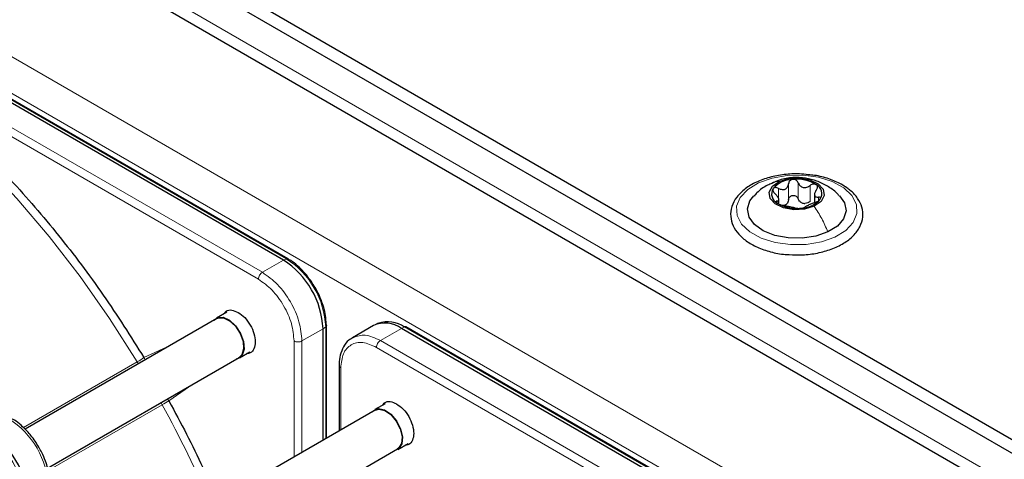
# Paper-space layout 'Blatt4' of a CAD drawing. Header units: millimetres. Extents: x 5 to 418, y 2 to 292.
# Tile 60 of 86: x 122 to 140, y 226 to 234. Entities that reach past the tile are written whole.
import ezdxf

# ---------------------------------------------------------------- set-up
doc = ezdxf.new("R2010")
doc.units = ezdxf.units.MM

psp = doc.layouts.new('Blatt4')

# ---------------------------------------------------------------- linework, layer by layer
at = {"color": 7, "linetype": 'Continuous', "lineweight": 25}
for p, q in [((112.288, 242.2), (157.826, 215.912)), ((112.288, 241.955), (157.826, 215.667)), ((112.656, 240.959), (148.407, 220.32)), ((126.983, 229.408), (111.413, 238.396)), ((127.061, 229.433), (111.491, 238.422)), ((135.828, 230.426), (135.828, 230.49)), ((136.464, 230.577), (136.464, 230.44)), ((127.061, 229.433), (127.062, 229.433)), ((125.792, 228.365), (122.373, 226.391)), ((125.971, 228.48), (125.787, 228.374)), ((127.749, 228.239), (127.743, 228.353)), ((127.69, 226.196), (127.69, 228.183)), ((127.752, 226.231), (127.752, 228.238)), ((128.591, 228.241), (128.214, 228.024)), ((128.677, 228.281), (128.622, 228.257)), ((144.661, 219.203), (129.09, 228.191)), ((144.739, 219.228), (129.169, 228.217)), ((122.774, 225.699), (126.192, 227.672)), ((126.197, 227.664), (126.381, 227.77)), ((127.978, 227.525), (127.978, 226.362)), ((128.62, 226.732), (125.247, 224.785)), ((128.799, 226.847), (128.615, 226.741)), ((126.047, 224.323), (129.02, 226.04)), ((129.025, 226.031), (129.209, 226.137))]:
    psp.add_line(p, q, dxfattribs=at)
at = {"color": 7, "linetype": 'Continuous', "lineweight": 18}
for p, q in [((156.977, 215.585), (113.137, 240.894)), ((110.662, 239.661), (146.159, 219.169)), ((110.379, 239.171), (145.876, 218.679)), ((111.465, 238.421), (127.035, 229.432)), ((126.607, 229.191), (119.42, 233.339)), ((126.536, 229.068), (119.349, 233.217)), ((135.999, 230.486), (135.999, 230.772)), ((136.172, 230.502), (136.172, 230.788)), ((135.822, 230.496), (135.822, 230.689)), ((136.386, 230.455), (136.386, 230.741)), ((135.795, 230.429), (135.795, 230.464)), ((136.533, 230.468), (136.533, 230.532)), ((126.983, 229.408), (126.607, 229.191)), ((127.035, 229.432), (126.983, 229.408)), ((127.314, 227.966), (127.69, 228.183)), ((127.69, 228.183), (127.738, 228.216)), ((127.738, 228.216), (127.738, 226.223)), ((128.714, 227.974), (129.09, 228.191)), ((129.09, 228.191), (129.142, 228.216)), ((129.142, 228.216), (144.713, 219.227)), ((127.173, 225.897), (127.173, 227.966)), ((127.314, 225.978), (127.314, 227.966)), ((135.901, 223.825), (128.714, 227.974)), ((124.494, 227.669), (124.96, 227.885)), ((135.831, 223.703), (128.644, 227.852)), ((122.341, 226.422), (124.375, 227.596)), ((128.007, 227.484), (128.007, 226.378)), ((125.363, 227.194), (124.94, 226.896)), ((124.818, 226.829), (122.784, 225.655))]:
    psp.add_line(p, q, dxfattribs=at)
at = {"color": 7, "linetype": 'Continuous', "lineweight": 18, "flags": 128}
for points in [[(124.375, 227.596), (123.881, 228.37), (123.356, 229.117), (122.803, 229.831), (122.225, 230.509), (121.626, 231.146), (121.008, 231.739), (120.377, 232.285), (119.735, 232.778), (119.088, 233.218), (118.437, 233.601), (117.788, 233.924), (117.291, 234.133)], [(136.827, 229.821), (136.587, 229.736), (136.316, 229.69), (136.035, 229.685), (135.76, 229.723), (135.512, 229.8), (135.308, 229.912), (135.16, 230.051), (135.08, 230.207), (135.072, 230.37), (135.137, 230.528), (135.271, 230.671), (135.465, 230.789), (135.705, 230.874), (135.976, 230.921), (136.257, 230.925), (136.532, 230.888), (136.78, 230.81), (136.984, 230.698), (137.132, 230.56), (137.212, 230.404), (137.22, 230.241), (137.155, 230.083), (137.021, 229.939), (136.827, 229.821)]]:
    psp.add_lwpolyline(points, dxfattribs=at)
at = {"color": 7, "linetype": 'Continuous', "lineweight": 25, "flags": 128}
for points in [[(136.458, 230.369), (136.287, 230.317), (136.095, 230.307), (135.91, 230.34), (135.762, 230.411), (135.672, 230.51), (135.654, 230.621), (135.711, 230.727), (135.834, 230.813)], [(135.834, 230.813), (136.005, 230.865), (136.197, 230.875), (136.382, 230.842), (136.53, 230.771), (136.62, 230.673), (136.638, 230.562), (136.581, 230.455), (136.458, 230.369)], [(136.701, 229.911), (136.486, 229.837), (136.243, 229.8), (135.993, 229.805), (135.755, 229.85), (135.549, 229.932), (135.391, 230.044), (135.294, 230.178), (135.266, 230.322), (135.31, 230.464), (135.379, 230.555)], [(136.91, 230.557), (136.998, 230.433), (137.026, 230.289), (136.982, 230.147), (136.871, 230.017), (136.701, 229.911)], [(125.747, 228.339), (125.809, 228.384), (125.909, 228.388), (126.022, 228.335), (126.13, 228.234), (126.217, 228.1), (126.27, 227.954), (126.28, 227.818), (126.247, 227.712), (126.175, 227.654), (126.147, 227.646)], [(125.792, 228.365), (125.814, 228.375), (125.911, 228.379), (126.021, 228.327), (126.126, 228.229), (126.211, 228.098), (126.263, 227.956), (126.273, 227.823), (126.241, 227.72), (126.192, 227.672)], [(127.752, 228.24), (127.752, 228.239), (127.752, 228.238)], [(128.575, 226.706), (128.595, 226.727), (128.682, 226.76), (128.79, 226.736), (128.903, 226.659), (129.003, 226.541)], [(128.62, 226.732), (128.685, 226.751), (128.791, 226.728), (128.901, 226.653), (128.998, 226.537), (129.069, 226.398), (129.102, 226.258), (129.092, 226.137), (129.04, 226.054), (129.02, 226.04)], [(129.003, 226.541), (129.075, 226.399), (129.109, 226.255), (129.098, 226.13), (129.046, 226.045), (128.975, 226.014)]]:
    psp.add_lwpolyline(points, dxfattribs=at)
at = {"color": 7, "linetype": 'Continuous', "lineweight": 25}
for centre, radius, start, end in [((136.083, 230.376), 0.472, 90.9797, 139.2502), ((136.153, 230.204), 0.648, 58.1613, 96.9453), ((135.88, 230.588), 0.182, 148.3161, 242.62), ((136.412, 230.594), 0.182, 328.3161, 62.62), ((136.139, 230.978), 0.648, 238.1613, 276.9453), ((136.209, 230.806), 0.472, 270.9797, 319.2502), ((136.314, 230.654), 0.237, 250.3106, 264.7961), ((135.868, 230.548), 0.171, 286.0993, 304.1306), ((126.155, 228.113), 1.537, 2.6055, 57.3945), ((128.798, 227.782), 0.503, 54.3824, 114.3071), ((128.846, 227.795), 0.514, 54.844, 109.1737), ((129.156, 228.192), 0.0279, 64.1059, 120.3461), ((120.877, 225.066), 1.537, 2.6055, 57.3945)]:
    psp.add_arc(centre, radius, start, end, dxfattribs=at)
at = {"color": 7, "linetype": 'Continuous', "lineweight": 18}
for centre, radius, start, end in [((127.049, 229.408), 0.0279, 64.1059, 120.3461), ((126.212, 228.146), 1.527, 2.6055, 57.3945), ((127.724, 228.24), 0.0279, 299.6454, 355.8931), ((123.085, 229.832), 2.581, 299.9907, 303.0858), ((124.511, 227.678), 0.159, 210.9182, 226.5298), ((124.838, 226.833), 0.12, 31.5875, 54.7451), ((124.956, 226.906), 0.159, 193.2737, 209.0877), ((126.114, 224.585), 2.592, 116.9222, 120.0039), ((107.185, 217.141), 20.119, 23.1169, 28.7865), ((121.254, 225.283), 1.537, 2.6055, 57.3945), ((120.831, 225.04), 1.527, 2.6055, 57.3945)]:
    psp.add_arc(centre, radius, start, end, dxfattribs=at)
at = {"color": 7, "linetype": 'Continuous', "lineweight": 25}
for points, knots in [([(119.349, 233.217), (119.663, 232.999), (120.293, 232.56), (121.219, 231.756), (122.12, 230.856), (122.975, 229.863), (123.778, 228.801), (124.256, 228.046), (124.494, 227.669)], [0, 0, 0, 0, 0.165419, 0.332172, 0.5, 0.667816, 0.834575, 1, 1, 1, 1]), ([(136.352, 230.932), (136.299, 230.938), (136.158, 230.954), (135.92, 230.94), (135.658, 230.891), (135.42, 230.805), (135.219, 230.687), (135.068, 230.539), (134.977, 230.369), (134.956, 230.19), (135.002, 230.019), (135.105, 229.865), (135.261, 229.732), (135.465, 229.622), (135.707, 229.546), (135.896, 229.508), (135.999, 229.507), (136.011, 229.507)], [0, 0, 0, 0, 0.042893, 0.116634, 0.190507, 0.26469, 0.339399, 0.414652, 0.489109, 0.560561, 0.62935, 0.698063, 0.769173, 0.842509, 0.916511, 0.990371, 1, 1, 1, 1]), ([(135.701, 230.777), (135.676, 230.767), (135.579, 230.728), (135.47, 230.65), (135.402, 230.572), (135.385, 230.553)], [0, 0, 0, 0, 0.206743, 0.807621, 1, 1, 1, 1]), ([(136.902, 230.559), (136.89, 230.574), (136.83, 230.642), (136.696, 230.733), (136.508, 230.826), (136.298, 230.88), (136.072, 230.888), (135.865, 230.855), (135.747, 230.799), (135.701, 230.777)], [0, 0, 0, 0, 0.044552, 0.207789, 0.366609, 0.526694, 0.700366, 0.883258, 1, 1, 1, 1]), ([(135.822, 230.689), (135.842, 230.68), (135.873, 230.668), (135.914, 230.668), (135.942, 230.675), (135.966, 230.692), (135.99, 230.723), (135.996, 230.752), (135.999, 230.772)], [0, 0, 0, 0, 0.2491679, 0.3743031, 0.4989033, 0.6239875, 0.7497462, 1, 1, 1, 1]), ([(136.075, 230.848), (136.065, 230.846), (136.044, 230.842), (136.02, 230.824), (136.004, 230.8), (136.001, 230.781), (135.999, 230.772)], [0, 0, 0, 0, 0.250033, 0.499632, 0.749228, 1, 1, 1, 1]), ([(136.172, 230.788), (136.168, 230.797), (136.159, 230.814), (136.136, 230.834), (136.107, 230.847), (136.086, 230.848), (136.075, 230.848)], [0, 0, 0, 0, 0.249815, 0.499908, 0.75012, 1, 1, 1, 1]), ([(136.172, 230.788), (136.182, 230.77), (136.197, 230.742), (136.231, 230.717), (136.261, 230.705), (136.294, 230.703), (136.338, 230.71), (136.367, 230.729), (136.386, 230.741)], [0, 0, 0, 0, 0.249199, 0.374336, 0.49893, 0.624007, 0.749759, 1, 1, 1, 1]), ([(137.042, 230.698), (137.009, 230.72), (136.914, 230.783), (136.722, 230.863), (136.518, 230.919), (136.389, 230.929), (136.352, 230.932)], [0, 0, 0, 0, 0.18036, 0.519453, 0.858398, 1, 1, 1, 1]), ([(135.726, 230.684), (135.723, 230.677), (135.717, 230.665), (135.723, 230.641), (135.737, 230.616), (135.752, 230.602), (135.759, 230.594)], [0, 0, 0, 0, 0.249857, 0.499466, 0.749011, 1, 1, 1, 1]), ([(135.822, 230.689), (135.812, 230.693), (135.793, 230.701), (135.765, 230.704), (135.74, 230.699), (135.73, 230.689), (135.726, 230.684)], [0, 0, 0, 0, 0.249807, 0.500055, 0.750309, 1, 1, 1, 1]), ([(136.011, 229.507), (136.09, 229.503), (136.26, 229.496), (136.519, 229.53), (136.769, 229.599), (136.988, 229.704), (137.163, 229.839), (137.282, 230), (137.335, 230.177), (137.318, 230.353), (137.24, 230.515), (137.138, 230.627), (137.062, 230.683), (137.042, 230.698)], [0, 0, 0, 0, 0.0862817, 0.1856009, 0.2852102, 0.3854069, 0.4863936, 0.587428, 0.6856853, 0.779446, 0.8715443, 0.9655718, 1, 1, 1, 1]), ([(136.495, 230.755), (136.488, 230.759), (136.473, 230.767), (136.443, 230.766), (136.413, 230.758), (136.395, 230.747), (136.386, 230.741)], [0, 0, 0, 0, 0.249991, 0.499611, 0.749127, 1, 1, 1, 1]), ([(136.497, 230.662), (136.486, 230.644), (136.47, 230.617), (136.463, 230.583), (136.465, 230.56), (136.474, 230.544), (136.494, 230.531), (136.517, 230.531), (136.533, 230.532)], [0, 0, 0, 0, 0.249201, 0.374338, 0.498932, 0.624008, 0.74976, 1, 1, 1, 1]), ([(136.497, 230.662), (136.502, 230.671), (136.512, 230.688), (136.517, 230.714), (136.513, 230.738), (136.501, 230.749), (136.495, 230.755)], [0, 0, 0, 0, 0.249852, 0.499902, 0.750115, 1, 1, 1, 1]), ([(135.795, 230.464), (135.806, 230.466), (135.822, 230.469), (135.829, 230.484), (135.827, 230.501), (135.818, 230.523), (135.798, 230.555), (135.775, 230.579), (135.759, 230.594)], [0, 0, 0, 0, 0.249201, 0.374338, 0.498932, 0.624008, 0.74976, 1, 1, 1, 1]), ([(135.795, 230.464), (135.79, 230.463), (135.78, 230.461), (135.775, 230.453), (135.779, 230.441), (135.791, 230.432), (135.797, 230.427)], [0, 0, 0, 0, 0.249852, 0.499902, 0.750115, 1, 1, 1, 1]), ([(135.797, 230.427), (135.804, 230.423), (135.819, 230.413), (135.849, 230.401), (135.879, 230.391), (135.897, 230.387), (135.906, 230.385)], [0, 0, 0, 0, 0.249991, 0.499611, 0.749127, 1, 1, 1, 1]), ([(135.999, 230.486), (135.997, 230.471), (135.993, 230.44), (135.974, 230.418), (135.964, 230.406)], [0, 0, 0, 0, 0.50155, 1, 1, 1, 1]), ([(135.999, 230.486), (136.001, 230.496), (136.004, 230.514), (136.02, 230.538), (136.044, 230.555), (136.074, 230.564), (136.107, 230.561), (136.136, 230.549), (136.159, 230.528), (136.168, 230.511), (136.172, 230.502)], [0, 0, 0, 0, 0.1251933, 0.2494385, 0.3742794, 0.4990244, 0.6238686, 0.7493688, 0.8744304, 1, 1, 1, 1]), ([(136.234, 230.431), (136.22, 230.44), (136.193, 230.459), (136.179, 230.488), (136.172, 230.502)], [0, 0, 0, 0, 0.498457, 1, 1, 1, 1]), ([(136.386, 230.455), (136.372, 230.445), (136.343, 230.426), (136.309, 230.421), (136.292, 230.418)], [0, 0, 0, 0, 0.501552, 1, 1, 1, 1]), ([(136.47, 230.437), (136.45, 230.43), (136.419, 230.418), (136.378, 230.399), (136.35, 230.386), (136.326, 230.375), (136.302, 230.363), (136.296, 230.358), (136.293, 230.354)], [0, 0, 0, 0, 0.249168, 0.374303, 0.498903, 0.623987, 0.749746, 1, 1, 1, 1]), ([(136.47, 230.437), (136.48, 230.441), (136.499, 230.448), (136.527, 230.463), (136.552, 230.481), (136.562, 230.492), (136.566, 230.498)], [0, 0, 0, 0, 0.249807, 0.500055, 0.750309, 1, 1, 1, 1]), ([(136.566, 230.498), (136.569, 230.504), (136.575, 230.515), (136.569, 230.526), (136.555, 230.533), (136.54, 230.532), (136.533, 230.532)], [0, 0, 0, 0, 0.249857, 0.499466, 0.749011, 1, 1, 1, 1]), ([(136.12, 230.338), (136.11, 230.34), (136.095, 230.344), (136.061, 230.35), (136.031, 230.357), (135.998, 230.364), (135.954, 230.375), (135.925, 230.381), (135.906, 230.385)], [0, 0, 0, 0, 0.249199, 0.374336, 0.49893, 0.624007, 0.749759, 1, 1, 1, 1]), ([(136.12, 230.338), (136.124, 230.337), (136.133, 230.335), (136.156, 230.333), (136.185, 230.332), (136.206, 230.334), (136.217, 230.335)], [0, 0, 0, 0, 0.249815, 0.499908, 0.75012, 1, 1, 1, 1]), ([(136.217, 230.335), (136.227, 230.336), (136.248, 230.338), (136.272, 230.344), (136.288, 230.349), (136.291, 230.352), (136.293, 230.354)], [0, 0, 0, 0, 0.250033, 0.499632, 0.749228, 1, 1, 1, 1]), ([(127.55, 228.919), (127.505, 228.99), (127.441, 229.09), (127.331, 229.218), (127.234, 229.312), (127.138, 229.389), (127.079, 229.421), (127.061, 229.43)], [0, 0, 0, 0, 0.3320495, 0.4650228, 0.6820067, 0.9011095, 1, 1, 1, 1]), ([(127.743, 228.353), (127.742, 228.363), (127.74, 228.42), (127.715, 228.525), (127.671, 228.668), (127.616, 228.799), (127.57, 228.883), (127.55, 228.919)], [0, 0, 0, 0, 0.057456, 0.318799, 0.541248, 0.806265, 1, 1, 1, 1]), ([(125.921, 228.451), (125.933, 228.468), (125.965, 228.514), (126.057, 228.528), (126.136, 228.493), (126.176, 228.476)], [0, 0, 0, 0, 0.233945, 0.616972, 1, 1, 1, 1]), ([(126.176, 228.476), (126.216, 228.448), (126.295, 228.391), (126.396, 228.252), (126.464, 228.097), (126.488, 227.944), (126.463, 227.822), (126.407, 227.748), (126.352, 227.743), (126.33, 227.741)], [0, 0, 0, 0, 0.151257, 0.302513, 0.45377, 0.605027, 0.756284, 0.90754, 1, 1, 1, 1]), ([(128.231, 228.026), (128.204, 228.012), (128.131, 227.975), (128.05, 227.865), (127.996, 227.719), (127.975, 227.602), (127.98, 227.535), (127.98, 227.524)], [0, 0, 0, 0, 0.167972, 0.442186, 0.708927, 0.953372, 1, 1, 1, 1]), ([(124.94, 226.896), (125.151, 226.502), (125.466, 225.913), (125.717, 225.306), (125.801, 225.105)], [0, 0, 0, 0, 0.667906, 1, 1, 1, 1]), ([(128.749, 226.818), (128.761, 226.835), (128.793, 226.881), (128.886, 226.895), (128.965, 226.861), (129.004, 226.843)], [0, 0, 0, 0, 0.233945, 0.616972, 1, 1, 1, 1]), ([(129.004, 226.843), (129.044, 226.815), (129.124, 226.759), (129.225, 226.619), (129.292, 226.464), (129.316, 226.312), (129.292, 226.19), (129.236, 226.115), (129.18, 226.11), (129.159, 226.108)], [0, 0, 0, 0, 0.151257, 0.302513, 0.45377, 0.605027, 0.756284, 0.90754, 1, 1, 1, 1]), ([(122.618, 226.071), (122.573, 226.143), (122.509, 226.243), (122.398, 226.371), (122.3, 226.465), (122.205, 226.541), (122.148, 226.571), (122.131, 226.58)], [0, 0, 0, 0, 0.335683, 0.470249, 0.69001, 0.912206, 1, 1, 1, 1]), ([(122.816, 225.395), (122.814, 225.445), (122.812, 225.54), (122.781, 225.686), (122.735, 225.831), (122.68, 225.959), (122.635, 226.04), (122.618, 226.071)], [0, 0, 0, 0, 0.229884, 0.443951, 0.63112, 0.859055, 1, 1, 1, 1])]:
    psp.add_open_spline(points, degree=3, knots=knots, dxfattribs=at)
at = {"color": 7, "linetype": 'Continuous', "lineweight": 18}
for points, knots in [([(135.699, 230.783), (135.699, 230.783), (135.736, 230.811), (135.785, 230.812), (135.834, 230.813)], [0, 0, 0, 0, 0.008336, 1, 1, 1, 1]), ([(127.173, 227.966), (127.163, 228.068), (127.144, 228.271), (126.997, 228.599), (126.787, 228.891), (126.62, 229.009), (126.536, 229.068)], [0, 0, 0, 0, 0.25, 0.5, 0.75, 1, 1, 1, 1]), ([(128.228, 228.026), (128.297, 228.051), (128.439, 228.101), (128.621, 228.017), (128.714, 227.974)], [0, 0, 0, 0, 0.484648, 1, 1, 1, 1]), ([(124.506, 227.623), (124.507, 227.626), (124.507, 227.642), (124.5, 227.657), (124.494, 227.669)], [0, 0, 0, 0, 0.20111, 1, 1, 1, 1]), ([(128.007, 227.484), (127.999, 227.49), (127.982, 227.502), (127.98, 227.516), (127.978, 227.524)], [0, 0, 0, 0, 0.516167, 1, 1, 1, 1])]:
    psp.add_open_spline(points, degree=3, knots=knots, dxfattribs=at)
for points in [[(136.701, 229.911), (136.667, 229.992), (136.598, 230.154), (136.505, 230.297), (136.458, 230.369)], [(126.536, 229.068), (126.537, 229.079), (126.54, 229.102), (126.556, 229.138), (126.579, 229.171), (126.598, 229.184), (126.607, 229.191)], [(126.607, 229.191), (126.7, 229.125), (126.885, 228.993), (127.119, 228.67), (127.282, 228.305), (127.303, 228.079), (127.314, 227.966)], [(127.314, 227.966), (127.304, 227.961), (127.283, 227.952), (127.243, 227.948), (127.204, 227.952), (127.183, 227.961), (127.173, 227.966)], [(128.714, 227.974), (128.705, 227.968), (128.686, 227.954), (128.663, 227.922), (128.647, 227.886), (128.645, 227.863), (128.644, 227.852)], [(128.644, 227.852), (128.56, 227.889), (128.393, 227.963), (128.183, 227.914), (128.036, 227.756), (128.017, 227.575), (128.007, 227.484)]]:
    psp.add_open_spline(points, degree=3, dxfattribs=at)

doc.saveas('drawing.dxf')
